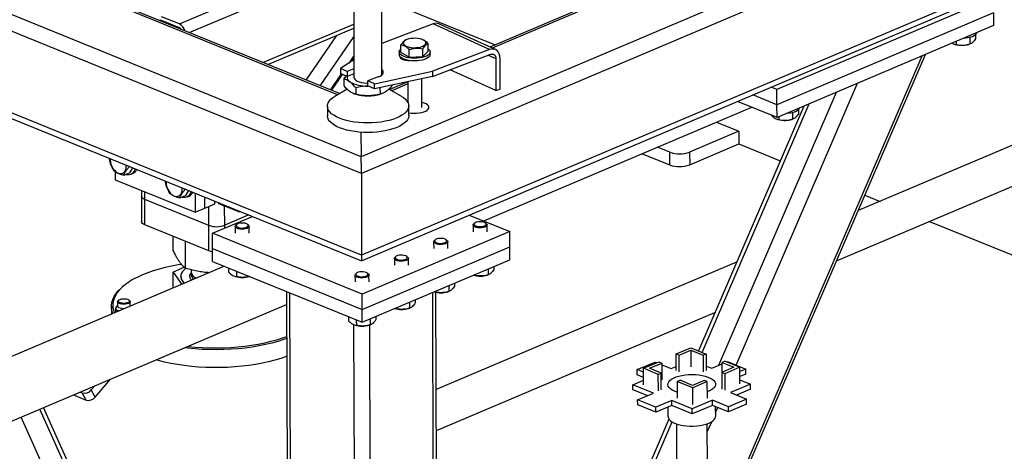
# Model space of a CAD drawing. Header units: millimetres. Extents: x 5 to 589, y 5 to 415.
# Tile 27 of 67: x 304 to 328, y 226 to 237. Entities that reach past the tile are written whole.
import ezdxf

# ---------------------------------------------------------------- set-up
doc = ezdxf.new("R2010")
doc.units = ezdxf.units.MM
doc.layers.add('TRAIT-FORT', color=4, linetype='Continuous', lineweight=25)

msp = doc.modelspace()

# ---------------------------------------------------------------- linework, layer by layer
at = {"layer": 'TRAIT-FORT', "color": 4, "linetype": 'Continuous', "lineweight": 25}
for p, q in [((312.603, 233.469), (261.93, 254.045)), ((312.606, 233.07), (261.553, 253.8)), ((312.612, 231.128), (261.56, 251.859)), ((261.734, 251.656), (312.612, 230.996)), ((343.108, 246.395), (312.603, 233.469)), ((343.485, 246.155), (312.606, 233.07)), ((338.453, 245.731), (315.663, 236.073)), ((338.513, 245.709), (315.716, 236.049)), ((312.085, 234.967), (288.926, 244.37)), ((312.039, 234.94), (288.927, 244.325)), ((343.492, 244.214), (312.612, 231.128)), ((312.612, 230.996), (343.32, 244.009)), ((308.279, 236.622), (312.419, 238.376)), ((312.419, 238.387), (312.429, 235.354)), ((313.095, 235.414), (313.086, 238.389)), ((308.509, 236.419), (312.42, 238.076)), ((327.632, 237.25), (322.485, 235.069)), ((313.59, 237.015), (315.784, 236.124)), ((308.279, 236.622), (307.852, 236.795)), ((308.28, 236.531), (307.852, 236.704)), ((307.868, 236.679), (307.891, 236.689)), ((327.633, 236.886), (322.486, 234.705)), ((327.633, 236.886), (327.634, 236.583)), ((310.266, 235.705), (312.425, 236.62)), ((310.385, 235.657), (312.425, 236.521)), ((314.31, 236.624), (313.093, 236.162)), ((315.655, 236.014), (314.31, 236.624)), ((315.794, 236.014), (314.449, 236.624)), ((327.634, 236.583), (322.487, 234.402)), ((311.292, 235.289), (312.021, 236.35)), ((311.626, 235.153), (312.426, 236.317)), ((313.706, 236.258), (313.673, 236.247)), ((314.051, 236.254), (314.036, 236.259)), ((326.744, 236.206), (326.744, 236.134)), ((327.07, 236.31), (327.07, 236.147)), ((327.207, 236.371), (327.208, 236.271)), ((313.547, 235.941), (313.547, 236.123)), ((313.743, 235.833), (313.743, 236.015)), ((314.068, 235.85), (314.067, 236.032)), ((314.197, 235.975), (314.068, 235.85)), ((314.197, 235.975), (314.196, 236.157)), ((315.655, 236.014), (314.298, 235.499)), ((326.7, 236.144), (326.717, 236.139)), ((327.047, 236.14), (327.078, 236.15)), ((327.078, 236.15), (327.07, 236.147)), ((312.428, 235.769), (312.113, 235.565)), ((312.314, 235.695), (312.427, 235.86)), ((312.365, 235.729), (312.427, 235.819)), ((313.505, 235.957), (313.506, 235.896)), ((313.743, 235.833), (313.547, 235.941)), ((313.592, 235.801), (313.567, 235.79)), ((313.706, 235.762), (313.706, 235.756)), ((313.743, 235.833), (314.068, 235.85)), ((314.239, 235.899), (314.239, 235.959)), ((314.298, 235.377), (315.68, 235.902)), ((315.804, 235.797), (315.622, 235.88)), ((315.804, 235.797), (315.806, 235.039)), ((315.905, 235.076), (315.903, 235.804)), ((320.955, 224.157), (326.019, 235.898)), ((320.955, 224.312), (325.937, 235.864)), ((312.269, 235.495), (312.113, 235.565)), ((312.113, 235.565), (312.113, 235.444)), ((312.428, 235.555), (312.269, 235.495)), ((312.917, 235.2), (314.298, 235.499)), ((314.298, 235.499), (314.298, 235.377)), ((315.806, 235.039), (314.713, 235.535)), ((311.873, 235.053), (312.135, 235.434)), ((311.895, 235.044), (312.156, 235.425)), ((312.269, 235.373), (312.113, 235.444)), ((312.185, 235.314), (312.247, 235.384)), ((312.185, 235.314), (312.185, 235.163)), ((312.269, 235.495), (312.269, 235.373)), ((312.429, 235.434), (312.269, 235.373)), ((313.008, 235.364), (312.762, 235.271)), ((312.917, 235.2), (312.762, 235.271)), ((312.762, 235.149), (312.762, 235.271)), ((314.298, 235.377), (312.918, 235.079)), ((313.098, 235.417), (313.095, 235.419)), ((314.043, 234.639), (314.041, 235.322)), ((312.266, 235.074), (311.973, 234.901)), ((312.471, 235.107), (312.471, 234.956)), ((312.767, 235.147), (312.759, 235.148)), ((312.766, 235.148), (312.759, 235.148)), ((312.918, 235.079), (312.762, 235.149)), ((312.918, 235.079), (312.917, 235.2)), ((313.048, 235.107), (313.049, 234.956)), ((313.554, 234.906), (313.261, 235.077)), ((313.708, 235.245), (313.283, 235.065)), ((313.708, 235.198), (313.329, 235.037)), ((313.34, 235.17), (313.34, 235.164)), ((313.708, 235.25), (313.709, 234.759)), ((315.806, 235.039), (315.905, 235.076)), ((321.515, 228.517), (324.402, 235.213)), ((322.485, 235.069), (322.351, 235.124)), ((322.486, 234.705), (322.485, 235.069)), ((311.93, 234.872), (311.973, 234.901)), ((312.431, 234.966), (312.457, 234.958)), ((313.07, 234.96), (313.094, 234.968)), ((321.104, 228.512), (323.902, 235.001)), ((322.486, 234.705), (321.913, 234.938)), ((311.798, 234.669), (311.798, 234.442)), ((313.732, 234.448), (313.731, 234.675)), ((315.513, 231.941), (321.891, 234.644)), ((323.125, 234.672), (320.617, 228.855)), ((320.706, 228.819), (323.253, 234.727)), ((322.487, 234.402), (321.548, 234.783)), ((322.487, 234.402), (322.486, 234.705)), ((322.997, 234.587), (322.997, 234.487)), ((330.12, 234.604), (324.419, 232.188)), ((322.49, 234.36), (322.506, 234.354)), ((322.533, 234.421), (322.534, 234.35)), ((322.837, 234.355), (322.867, 234.365)), ((322.859, 234.525), (322.859, 234.363)), ((322.867, 234.366), (322.859, 234.363)), ((321.052, 234.288), (321.579, 234.074)), ((312.592, 234.05), (312.603, 233.469)), ((321.579, 234.074), (320.41, 233.578)), ((321.579, 234.074), (321.58, 233.771)), ((319.938, 233.576), (319.648, 233.693)), ((320.411, 233.275), (321.58, 233.771)), ((321.58, 233.771), (322.564, 233.371)), ((323.905, 230.996), (330.64, 233.85)), ((319.283, 233.539), (319.939, 233.272)), ((319.939, 233.272), (319.938, 233.576)), ((320.41, 233.578), (320.411, 233.275)), ((307.081, 233.226), (307.07, 233.246)), ((307.101, 233.234), (307.081, 233.226)), ((307.098, 233.084), (307.172, 233.205)), ((306.752, 233.111), (306.752, 232.92)), ((307.098, 233.084), (306.958, 233.024)), ((307.132, 233.054), (307.178, 233.074)), ((312.606, 233.07), (312.612, 231.128)), ((306.752, 232.92), (308.652, 232.149)), ((308.411, 232.686), (308.4, 232.706)), ((308.43, 232.694), (308.411, 232.686)), ((307.379, 232.666), (307.379, 232.533)), ((307.379, 232.533), (307.381, 231.927)), ((307.459, 232.455), (307.458, 232.634)), ((308.979, 231.838), (307.459, 232.455)), ((307.461, 231.848), (307.459, 232.455)), ((308.428, 232.544), (308.287, 232.485)), ((308.428, 232.544), (308.502, 232.665)), ((308.461, 232.514), (308.508, 232.534)), ((308.65, 232.605), (308.652, 232.149)), ((308.886, 232.248), (308.885, 232.509)), ((324.577, 232.554), (324.937, 232.408)), ((308.652, 232.149), (308.886, 232.248)), ((308.886, 232.248), (309.12, 232.347)), ((308.979, 231.838), (308.977, 232.287)), ((309.12, 232.347), (309.12, 232.414)), ((309.214, 232.376), (309.214, 232.348)), ((309.214, 232.348), (309.214, 232.376)), ((309.452, 232.251), (309.214, 232.348)), ((309.356, 231.84), (309.354, 232.291)), ((309.451, 232.279), (309.452, 232.251)), ((309.689, 232.155), (309.452, 232.251)), ((309.064, 231.648), (310.015, 232.051)), ((309.932, 232.084), (309.356, 231.84)), ((309.689, 232.183), (309.689, 232.155)), ((309.689, 232.155), (309.723, 232.169)), ((315.17, 232.08), (316.134, 231.688)), ((308.98, 231.231), (307.461, 231.848)), ((308.98, 231.231), (308.979, 231.838)), ((309.356, 231.772), (309.356, 231.84)), ((309.604, 231.812), (309.604, 231.651)), ((309.642, 231.86), (309.622, 231.844)), ((309.918, 231.845), (309.898, 231.861)), ((309.937, 231.652), (309.937, 231.813)), ((315.26, 231.845), (315.261, 231.684)), ((315.299, 231.893), (315.278, 231.876)), ((315.575, 231.877), (315.554, 231.894)), ((315.594, 231.685), (315.594, 231.846)), ((326.111, 231.931), (332.375, 229.388)), ((308.131, 231.239), (308.13, 231.576)), ((309.065, 231.284), (309.064, 231.648)), ((312.625, 230.201), (309.064, 231.648)), ((316.134, 231.688), (312.625, 230.201)), ((316.136, 231.324), (316.134, 231.688)), ((308.425, 230.818), (308.423, 231.457)), ((312.627, 229.837), (316.136, 231.324)), ((314.324, 231.448), (314.325, 231.287)), ((314.363, 231.496), (314.343, 231.48)), ((314.639, 231.481), (314.619, 231.497)), ((314.658, 231.288), (314.658, 231.449)), ((316.137, 231.021), (316.136, 231.324)), ((309.065, 231.284), (312.627, 229.837)), ((309.066, 230.98), (309.065, 231.284)), ((313.389, 231.051), (313.389, 230.891)), ((313.428, 231.1), (313.407, 231.083)), ((313.704, 231.084), (313.683, 231.101)), ((313.723, 230.892), (313.722, 231.053)), ((309.351, 230.865), (293.456, 224.129)), ((308.397, 230.843), (308.133, 230.728)), ((309.066, 230.98), (312.628, 229.534)), ((309.447, 230.825), (309.448, 230.729)), ((312.628, 229.534), (316.137, 231.021)), ((321.525, 230.962), (314.386, 227.936)), ((315.756, 230.86), (315.756, 230.788)), ((308.133, 230.728), (308.338, 230.435)), ((308.134, 230.349), (308.133, 230.728)), ((308.309, 230.629), (308.309, 230.623)), ((308.56, 230.782), (308.56, 230.726)), ((309.592, 230.628), (309.609, 230.623)), ((309.636, 230.749), (309.636, 230.619)), ((309.939, 230.624), (309.942, 230.625)), ((312.453, 230.655), (312.454, 230.494)), ((312.492, 230.703), (312.471, 230.687)), ((312.768, 230.687), (312.747, 230.704)), ((312.787, 230.495), (312.786, 230.656)), ((315.273, 230.655), (315.293, 230.651)), ((315.293, 230.664), (315.293, 230.651)), ((315.596, 230.656), (315.626, 230.666)), ((315.618, 230.802), (315.619, 230.664)), ((315.626, 230.667), (315.619, 230.664)), ((306.966, 230.409), (306.936, 230.385)), ((314.683, 230.405), (314.683, 230.268)), ((314.82, 230.463), (314.82, 230.391)), ((310.828, 230.265), (310.903, 207.031)), ((310.982, 206.953), (310.908, 230.233)), ((312.627, 229.837), (312.625, 230.201)), ((314.376, 206.972), (314.302, 230.244)), ((314.338, 230.259), (314.357, 230.254)), ((314.357, 230.267), (314.357, 230.254)), ((314.453, 207.05), (314.379, 230.246)), ((314.66, 230.26), (314.691, 230.27)), ((314.69, 230.271), (314.683, 230.268)), ((294.008, 222.828), (310.829, 229.956)), ((306.663, 229.911), (306.663, 229.726)), ((306.811, 229.932), (306.783, 229.909)), ((306.81, 230.023), (306.811, 229.917)), ((306.811, 229.912), (306.811, 229.917)), ((306.842, 230.064), (306.827, 230.052)), ((307.094, 230.052), (307.079, 230.064)), ((307.111, 229.918), (307.11, 230.024)), ((307.125, 229.921), (307.111, 229.933)), ((307.111, 229.918), (307.111, 229.915)), ((313.747, 230.008), (313.747, 229.871)), ((313.884, 230.067), (313.885, 229.995)), ((306.761, 229.871), (306.761, 229.767)), ((312.297, 229.668), (312.297, 229.572)), ((312.628, 229.534), (312.627, 229.837)), ((312.949, 229.67), (312.949, 229.598)), ((313.402, 229.862), (313.421, 229.858)), ((313.421, 229.871), (313.421, 229.858)), ((313.724, 229.863), (313.755, 229.873)), ((313.755, 229.874), (313.747, 229.871)), ((314.389, 226.964), (321.011, 229.77)), ((312.502, 206.336), (312.428, 229.477)), ((312.442, 229.471), (312.458, 229.466)), ((312.485, 229.592), (312.486, 229.461)), ((312.789, 229.467), (312.819, 229.477)), ((312.879, 206.338), (312.805, 229.472)), ((312.811, 229.612), (312.812, 229.475)), ((312.819, 229.477), (312.812, 229.475)), ((320.087, 228.782), (320.435, 228.929)), ((320.087, 228.782), (320.158, 228.753)), ((320.088, 228.387), (320.087, 228.782)), ((320.158, 228.753), (320.436, 228.871)), ((320.16, 228.359), (320.158, 228.753)), ((320.435, 228.929), (320.803, 228.78)), ((320.436, 228.871), (320.733, 228.75)), ((320.436, 228.871), (320.437, 228.476)), ((320.803, 228.78), (320.733, 228.75)), ((320.733, 228.75), (320.734, 228.356)), ((320.803, 228.78), (320.804, 228.385)), ((319.162, 228.409), (319.59, 228.59)), ((319.311, 228.441), (319.674, 228.594)), ((319.453, 228.441), (319.745, 228.565)), ((319.59, 228.59), (319.627, 228.575)), ((319.674, 228.594), (319.745, 228.565)), ((319.745, 228.565), (319.746, 228.171)), ((319.745, 228.527), (319.97, 228.436)), ((319.97, 228.436), (320.088, 228.486)), ((320.804, 228.495), (320.936, 228.441)), ((320.936, 228.441), (321.182, 228.546)), ((321.252, 228.609), (321.182, 228.58)), ((321.182, 228.58), (321.464, 228.465)), ((321.183, 228.346), (321.182, 228.58)), ((321.252, 228.609), (321.605, 228.466)), ((321.293, 228.593), (321.31, 228.6)), ((321.31, 228.6), (321.745, 228.423)), ((319.311, 228.348), (319.162, 228.409)), ((319.162, 228.287), (319.162, 228.409)), ((319.312, 228.226), (319.162, 228.287)), ((319.312, 228.046), (319.311, 228.441)), ((319.664, 228.297), (319.311, 228.441)), ((319.735, 228.327), (319.453, 228.441)), ((319.664, 228.297), (319.735, 228.327)), ((319.666, 227.903), (319.664, 228.297)), ((319.736, 227.933), (319.735, 228.327)), ((321.464, 228.465), (321.172, 228.341)), ((321.172, 228.341), (321.173, 227.947)), ((321.243, 228.312), (321.172, 228.341)), ((321.605, 228.466), (321.243, 228.312)), ((321.243, 228.312), (321.244, 227.918)), ((321.607, 228.072), (321.605, 228.466)), ((321.745, 228.423), (321.606, 228.365)), ((321.745, 228.302), (321.606, 228.243)), ((321.745, 228.302), (321.745, 228.423)), ((306.184, 227.927), (306.265, 228.022)), ((306.279, 227.757), (306.64, 228.181)), ((319.062, 228.051), (319.312, 228.157)), ((319.549, 227.853), (319.062, 228.051)), ((319.062, 227.93), (319.062, 228.051)), ((320.114, 228.127), (320.184, 228.157)), ((320.114, 228.127), (320.115, 227.733)), ((320.482, 227.978), (320.114, 228.127)), ((320.481, 228.036), (320.184, 228.157)), ((320.758, 228.154), (320.481, 228.036)), ((320.83, 228.125), (320.482, 227.978)), ((320.83, 228.125), (320.758, 228.154)), ((320.831, 227.731), (320.83, 228.125)), ((321.857, 228.067), (321.378, 227.864)), ((321.606, 228.169), (321.857, 228.067)), ((321.858, 227.946), (321.857, 228.067)), ((305.759, 227.808), (306.059, 227.686)), ((305.918, 227.875), (305.965, 227.856)), ((306.059, 227.686), (305.965, 227.856)), ((306.279, 227.757), (306.184, 227.927)), ((319.403, 227.792), (319.062, 227.93)), ((319.174, 227.695), (319.549, 227.853)), ((320.483, 227.583), (320.482, 227.978)), ((320.863, 227.895), (320.83, 227.882)), ((321.378, 227.864), (321.758, 227.71)), ((321.858, 227.946), (321.524, 227.804)), ((319.609, 227.518), (319.174, 227.695)), ((319.175, 227.573), (319.174, 227.695)), ((319.609, 227.397), (319.175, 227.573)), ((319.983, 227.677), (319.609, 227.518)), ((319.984, 227.556), (319.609, 227.397)), ((320.47, 227.479), (319.983, 227.677)), ((319.984, 227.556), (319.983, 227.677)), ((320.47, 227.358), (319.984, 227.556)), ((320.95, 227.682), (320.47, 227.479)), ((320.95, 227.561), (320.47, 227.358)), ((321.33, 227.528), (320.95, 227.682)), ((320.95, 227.561), (320.95, 227.682)), ((321.33, 227.407), (320.95, 227.561)), ((321.758, 227.71), (321.33, 227.528)), ((321.758, 227.588), (321.33, 227.407)), ((321.758, 227.588), (321.758, 227.71)), ((306.285, 224.503), (304.964, 227.471)), ((306.372, 224.54), (305.051, 227.507)), ((319.609, 227.397), (319.609, 227.518)), ((319.895, 227.518), (319.895, 227.299)), ((320.47, 227.358), (320.47, 227.479)), ((321.029, 227.303), (321.028, 227.53)), ((321.028, 227.39), (321.08, 227.509)), ((321.33, 227.407), (321.33, 227.528)), ((305.841, 224.315), (304.519, 227.282)), ((319.918, 227.234), (314.538, 214.759)), ((314.627, 214.722), (319.993, 227.167)), ((320.096, 227.12), (320.099, 226.089)), ((320.833, 226.092), (320.829, 227.123)), ((320.83, 226.929), (320.935, 227.172))]:
    msp.add_line(p, q, dxfattribs=at)
at = {"layer": 'TRAIT-FORT', "color": 4, "linetype": 'Continuous', "lineweight": 25, "flags": 128}
for points in [[(314.119, 236.127), (314.135, 236.15), (314.141, 236.173), (314.134, 236.196), (314.116, 236.218), (314.087, 236.238), (314.049, 236.255), (314.003, 236.268), (313.951, 236.277), (313.896, 236.282), (313.84, 236.281), (313.785, 236.276), (313.734, 236.266), (313.689, 236.252), (313.651, 236.234), (313.624, 236.214), (313.607, 236.192), (313.602, 236.168), (313.609, 236.145), (313.627, 236.123), (313.656, 236.103), (313.694, 236.086), (313.74, 236.073), (313.792, 236.064), (313.847, 236.059), (313.903, 236.06), (313.958, 236.065), (314.009, 236.075), (314.054, 236.089), (314.091, 236.107), (314.119, 236.127)], [(314.197, 236.03), (314.213, 236.015), (314.232, 235.989), (314.239, 235.962), (314.234, 235.935), (314.218, 235.908), (314.19, 235.884), (314.153, 235.861), (314.106, 235.842), (314.052, 235.826), (313.992, 235.815), (313.928, 235.808), (313.863, 235.806), (313.797, 235.809), (313.734, 235.817), (313.676, 235.829), (313.624, 235.846), (313.58, 235.866), (313.545, 235.889), (313.521, 235.914), (313.508, 235.941), (313.506, 235.968), (313.517, 235.995), (313.539, 236.021), (313.547, 236.028)], [(315.903, 235.804), (315.898, 235.861), (315.884, 235.913), (315.861, 235.957), (315.83, 235.991), (315.792, 236.014), (315.749, 236.026), (315.703, 236.026), (315.655, 236.014)], [(314.239, 235.899), (314.234, 235.874), (314.218, 235.848), (314.191, 235.823), (314.153, 235.8), (314.106, 235.781), (314.052, 235.766), (313.992, 235.754), (313.928, 235.747), (313.863, 235.746), (313.798, 235.748), (313.735, 235.756), (313.676, 235.769), (313.624, 235.785), (313.58, 235.805), (313.545, 235.828), (313.521, 235.853), (313.508, 235.88), (313.506, 235.896)], [(313.517, 235.86), (313.516, 235.844), (313.525, 235.823), (313.546, 235.803), (313.576, 235.785), (313.615, 235.771), (313.661, 235.761), (313.712, 235.755), (313.756, 235.754)], [(315.68, 235.902), (315.704, 235.908), (315.727, 235.908), (315.749, 235.902), (315.767, 235.89), (315.783, 235.873), (315.794, 235.851), (315.801, 235.825), (315.804, 235.797)], [(313.008, 235.364), (313.054, 235.385), (313.09, 235.409), (313.114, 235.435), (313.127, 235.463), (313.127, 235.491), (313.115, 235.519), (313.095, 235.541)], [(312.429, 235.354), (312.432, 235.335), (312.447, 235.31), (312.473, 235.286), (312.509, 235.264), (312.555, 235.246), (312.608, 235.232), (312.667, 235.222), (312.729, 235.217), (312.762, 235.217)], [(313.554, 234.906), (313.604, 234.873), (313.652, 234.834), (313.689, 234.792), (313.714, 234.749), (313.728, 234.706), (313.731, 234.662), (313.721, 234.617), (313.7, 234.574), (313.668, 234.532), (313.624, 234.491), (313.571, 234.453), (313.507, 234.418), (313.435, 234.385), (313.354, 234.356), (313.266, 234.331), (313.172, 234.31), (313.073, 234.293), (312.971, 234.281), (312.865, 234.274), (312.759, 234.271), (312.653, 234.274), (312.548, 234.281), (312.445, 234.293), (312.347, 234.309), (312.254, 234.33), (312.166, 234.356), (312.086, 234.385), (312.015, 234.417), (311.952, 234.453), (311.899, 234.491), (311.857, 234.531), (311.826, 234.573), (311.806, 234.617), (311.798, 234.661), (311.801, 234.705), (311.817, 234.749), (311.843, 234.792), (311.881, 234.833), (311.93, 234.872), (311.93, 234.872)], [(313.732, 234.514), (313.733, 234.514), (313.792, 234.505), (313.855, 234.501), (313.918, 234.502), (313.98, 234.508), (314.038, 234.518), (314.09, 234.534), (314.135, 234.552), (314.17, 234.574), (314.195, 234.599), (314.208, 234.624), (314.209, 234.651), (314.198, 234.677), (314.175, 234.701), (314.142, 234.723), (314.099, 234.743), (314.048, 234.758), (314.043, 234.759)], [(313.732, 234.514), (313.733, 234.514), (313.792, 234.505), (313.855, 234.501), (313.918, 234.502), (313.98, 234.508), (314.038, 234.518), (314.09, 234.534), (314.135, 234.552), (314.17, 234.574), (314.195, 234.599), (314.208, 234.624), (314.209, 234.651), (314.198, 234.677), (314.175, 234.701), (314.142, 234.723), (314.099, 234.743), (314.048, 234.758), (314.043, 234.759)], [(313.732, 234.448), (313.731, 234.434), (313.722, 234.39), (313.701, 234.347), (313.669, 234.305), (313.625, 234.264), (313.571, 234.226), (313.508, 234.19), (313.435, 234.158), (313.355, 234.129), (313.267, 234.104), (313.173, 234.083), (313.074, 234.066), (312.971, 234.054), (312.866, 234.047), (312.76, 234.044), (312.653, 234.046), (312.548, 234.054), (312.446, 234.066), (312.348, 234.082), (312.254, 234.103), (312.167, 234.128), (312.087, 234.157), (312.016, 234.19), (311.953, 234.225), (311.9, 234.264), (311.858, 234.304), (311.827, 234.346), (311.807, 234.39), (311.799, 234.434), (311.798, 234.442)], [(306.655, 233.277), (306.678, 233.225), (306.707, 233.178), (306.741, 233.137), (306.778, 233.104), (306.818, 233.08), (306.858, 233.067), (306.897, 233.066), (306.932, 233.075), (306.963, 233.095), (306.987, 233.126), (307.005, 233.164), (307.015, 233.21), (307.016, 233.26), (307.015, 233.269)], [(307.985, 232.737), (308.008, 232.685), (308.036, 232.638), (308.07, 232.597), (308.108, 232.564), (308.148, 232.54), (308.188, 232.527), (308.226, 232.526), (308.262, 232.535), (308.292, 232.555), (308.317, 232.586), (308.335, 232.624), (308.344, 232.67), (308.346, 232.721), (308.345, 232.729)], [(307.459, 232.455), (307.425, 232.471), (307.4, 232.49), (307.385, 232.511), (307.379, 232.532), (307.379, 232.533)], [(307.459, 232.455), (307.425, 232.471), (307.4, 232.49), (307.385, 232.511), (307.379, 232.532), (307.379, 232.533)], [(307.461, 231.848), (307.427, 231.865), (307.402, 231.884), (307.387, 231.904), (307.381, 231.926), (307.381, 231.927)], [(309.918, 231.845), (309.93, 231.833), (309.937, 231.815), (309.932, 231.796), (309.914, 231.778), (309.887, 231.763), (309.85, 231.752), (309.808, 231.745), (309.762, 231.743), (309.718, 231.747), (309.677, 231.755), (309.643, 231.767), (309.619, 231.783), (309.606, 231.801), (309.605, 231.82), (309.616, 231.838), (309.622, 231.844)], [(309.757, 231.893), (309.716, 231.889), (309.679, 231.879), (309.65, 231.866), (309.633, 231.85), (309.627, 231.832), (309.634, 231.815), (309.653, 231.799), (309.683, 231.786), (309.72, 231.778), (309.762, 231.774), (309.804, 231.776), (309.844, 231.783), (309.877, 231.794), (309.9, 231.809), (309.912, 231.826), (309.912, 231.844), (309.898, 231.861), (309.874, 231.875), (309.84, 231.886), (309.8, 231.892), (309.757, 231.893)], [(315.575, 231.877), (315.586, 231.866), (315.593, 231.847), (315.588, 231.828), (315.571, 231.811), (315.543, 231.796), (315.507, 231.785), (315.464, 231.778), (315.419, 231.776), (315.375, 231.779), (315.334, 231.787), (315.3, 231.8), (315.276, 231.816), (315.262, 231.834), (315.261, 231.853), (315.273, 231.871), (315.278, 231.876)], [(315.414, 231.925), (315.372, 231.921), (315.336, 231.912), (315.307, 231.899), (315.289, 231.883), (315.283, 231.865), (315.291, 231.848), (315.31, 231.832), (315.339, 231.819), (315.377, 231.81), (315.418, 231.807), (315.461, 231.809), (315.5, 231.815), (315.533, 231.827), (315.557, 231.842), (315.569, 231.859), (315.568, 231.876), (315.555, 231.893), (315.53, 231.908), (315.497, 231.918), (315.457, 231.925), (315.414, 231.925)], [(314.478, 231.529), (314.437, 231.525), (314.4, 231.515), (314.371, 231.502), (314.353, 231.486), (314.348, 231.468), (314.355, 231.451), (314.374, 231.435), (314.403, 231.422), (314.441, 231.414), (314.483, 231.41), (314.525, 231.412), (314.565, 231.419), (314.598, 231.43), (314.621, 231.445), (314.633, 231.462), (314.632, 231.48), (314.619, 231.497), (314.595, 231.511), (314.561, 231.522), (314.521, 231.528), (314.478, 231.529)], [(314.639, 231.481), (314.651, 231.469), (314.658, 231.451), (314.653, 231.432), (314.635, 231.414), (314.608, 231.399), (314.571, 231.388), (314.529, 231.381), (314.483, 231.379), (314.439, 231.383), (314.398, 231.391), (314.364, 231.403), (314.34, 231.419), (314.327, 231.437), (314.326, 231.456), (314.337, 231.474), (314.343, 231.48)], [(309.065, 231.208), (309.021, 231.217), (308.98, 231.231)], [(313.704, 231.084), (313.715, 231.073), (313.722, 231.054), (313.717, 231.035), (313.7, 231.018), (313.672, 231.003), (313.635, 230.992), (313.593, 230.985), (313.548, 230.983), (313.503, 230.986), (313.462, 230.994), (313.428, 231.007), (313.404, 231.023), (313.391, 231.041), (313.39, 231.059), (313.401, 231.078), (313.407, 231.083)], [(313.542, 231.132), (313.501, 231.128), (313.464, 231.119), (313.436, 231.106), (313.418, 231.09), (313.412, 231.072), (313.419, 231.054), (313.438, 231.039), (313.468, 231.026), (313.505, 231.017), (313.547, 231.014), (313.589, 231.016), (313.629, 231.022), (313.662, 231.034), (313.685, 231.049), (313.697, 231.066), (313.697, 231.083), (313.683, 231.1), (313.659, 231.115), (313.625, 231.125), (313.585, 231.131), (313.542, 231.132)], [(308.33, 230.911), (308.249, 230.898), (308.093, 230.869), (307.942, 230.836), (307.797, 230.798), (307.659, 230.757), (307.528, 230.711), (307.404, 230.662), (307.289, 230.61), (307.183, 230.555), (307.086, 230.496), (306.999, 230.435), (306.922, 230.372), (306.857, 230.307), (306.802, 230.24), (306.758, 230.171), (306.726, 230.102), (306.705, 230.031), (306.696, 229.961), (306.699, 229.89), (306.714, 229.82), (306.738, 229.756)], [(308.426, 230.809), (308.393, 230.784), (308.355, 230.745), (308.328, 230.704), (308.312, 230.663), (308.309, 230.621), (308.317, 230.579), (308.338, 230.538), (308.37, 230.499), (308.407, 230.465)], [(312.768, 230.687), (312.779, 230.676), (312.786, 230.657), (312.781, 230.639), (312.764, 230.621), (312.736, 230.606), (312.7, 230.595), (312.657, 230.588), (312.612, 230.586), (312.567, 230.59), (312.527, 230.598), (312.493, 230.61), (312.468, 230.626), (312.455, 230.644), (312.454, 230.663), (312.465, 230.681), (312.471, 230.687)], [(312.607, 230.736), (312.565, 230.732), (312.528, 230.722), (312.5, 230.709), (312.482, 230.693), (312.476, 230.675), (312.483, 230.658), (312.502, 230.642), (312.532, 230.629), (312.569, 230.621), (312.611, 230.617), (312.654, 230.619), (312.693, 230.626), (312.726, 230.637), (312.75, 230.652), (312.762, 230.669), (312.761, 230.687), (312.748, 230.704), (312.723, 230.718), (312.689, 230.729), (312.649, 230.735), (312.607, 230.736)], [(306.698, 229.739), (306.681, 229.788), (306.666, 229.859), (306.663, 229.931), (306.672, 230.002), (306.693, 230.073), (306.726, 230.144), (306.77, 230.213), (306.826, 230.281), (306.892, 230.347), (306.936, 230.385)], [(306.811, 230.018), (306.813, 230.035), (306.827, 230.052)], [(307.094, 230.052), (307.1, 230.047), (307.11, 230.03), (307.107, 230.012), (307.093, 229.995), (307.068, 229.981), (307.035, 229.97), (306.995, 229.963), (306.952, 229.961), (306.91, 229.965), (306.873, 229.973), (306.842, 229.985), (306.821, 230), (306.811, 230.018)], [(306.969, 229.855), (306.953, 229.855), (306.911, 229.859), (306.873, 229.867), (306.842, 229.879), (306.821, 229.894), (306.811, 229.912)], [(306.827, 230.034), (306.83, 230.05), (306.844, 230.065), (306.868, 230.079), (306.901, 230.088), (306.939, 230.093), (306.978, 230.094), (307.016, 230.089), (307.05, 230.08), (307.075, 230.067), (307.09, 230.052), (307.093, 230.036), (307.085, 230.02), (307.066, 230.005), (307.037, 229.994), (307.001, 229.986), (306.962, 229.983), (306.923, 229.986), (306.887, 229.992), (306.857, 230.003), (306.837, 230.018), (306.827, 230.034)], [(308.487, 228.964), (308.489, 228.963), (308.655, 228.947), (308.823, 228.935), (308.992, 228.928), (309.162, 228.926), (309.332, 228.929), (309.502, 228.937), (309.669, 228.949), (309.835, 228.967), (309.997, 228.989), (310.155, 229.015), (310.308, 229.046), (310.456, 229.082), (310.598, 229.121), (310.733, 229.165), (310.832, 229.2)], [(310.832, 229.151), (310.755, 229.124), (310.618, 229.08), (310.474, 229.04), (310.324, 229.004), (310.169, 228.972), (310.008, 228.945), (309.844, 228.923), (309.676, 228.905), (309.506, 228.893), (309.335, 228.885), (309.162, 228.882), (308.99, 228.884), (308.818, 228.891), (308.648, 228.903), (308.48, 228.92), (308.405, 228.929)], [(310.833, 228.727), (310.821, 228.722), (310.688, 228.677), (310.548, 228.634), (310.401, 228.597), (310.248, 228.563), (310.09, 228.534), (309.928, 228.509), (309.762, 228.489), (309.593, 228.474), (309.422, 228.464), (309.25, 228.458), (309.077, 228.458), (308.905, 228.462), (308.734, 228.472), (308.565, 228.486), (308.399, 228.505), (308.237, 228.529), (308.079, 228.557), (307.926, 228.59), (307.779, 228.627), (307.728, 228.642)], [(320.114, 227.872), (320.108, 227.874), (320.047, 227.897), (319.995, 227.923), (319.953, 227.953), (319.921, 227.984), (319.901, 228.017), (319.893, 228.052), (319.897, 228.086), (319.913, 228.12), (319.94, 228.152), (319.979, 228.182), (320.028, 228.21), (320.086, 228.235), (320.152, 228.256), (320.225, 228.272), (320.302, 228.284), (320.383, 228.292), (320.466, 228.294), (320.548, 228.292), (320.629, 228.284), (320.706, 228.272), (320.777, 228.255), (320.842, 228.233), (320.899, 228.209), (320.946, 228.181), (320.983, 228.15), (321.009, 228.118), (321.023, 228.084), (321.026, 228.049), (321.016, 228.015), (320.994, 227.982), (320.961, 227.951), (320.917, 227.921), (320.863, 227.895), (320.863, 227.895)], [(319.895, 227.299), (319.896, 227.293), (319.904, 227.259), (319.924, 227.226), (319.955, 227.194), (319.998, 227.165), (320.05, 227.138), (320.111, 227.115), (320.179, 227.096), (320.254, 227.082), (320.333, 227.072), (320.415, 227.066), (320.497, 227.066), (320.579, 227.071), (320.659, 227.081), (320.734, 227.095), (320.803, 227.114), (320.866, 227.137)], [(320.866, 227.137), (320.919, 227.163), (320.963, 227.192), (320.996, 227.224), (321.018, 227.257), (321.028, 227.291), (321.029, 227.303)]]:
    msp.add_lwpolyline(points, dxfattribs=at)
at = {"layer": 'TRAIT-FORT', "color": 4, "linetype": 'Continuous', "lineweight": 25}
for centre, radius, start, end in [((307.832, 236.661), 0.048, 64.7371, 118.651), ((308.166, 236.396), 0.252, 14.322, 63.3091), ((308.235, 236.434), 0.107, 34.5177, 65.3891), ((314.38, 236.463), 0.175, 66.7458, 113.4215), ((326.892, 237.024), 0.736, 273.8881, 285.6173), ((327.055, 236.534), 0.221, 279.1231, 328.31), ((326.877, 236.674), 0.559, 253.4281, 273.0428), ((326.891, 236.644), 0.528, 271.6688, 287.2326), ((312.383, 235.357), 0.12, 171.3462, 242.4414), ((312.72, 235.933), 0.786, 240.1101, 272.9026), ((312.75, 235.941), 1.025, 253.4075, 270.5931), ((312.774, 235.919), 1.003, 269.2075, 287.1665), ((322.845, 234.749), 0.221, 279.1231, 328.31), ((322.666, 234.89), 0.559, 253.4281, 273.0428), ((322.68, 234.86), 0.528, 271.6688, 287.2326), ((322.682, 235.239), 0.736, 273.8881, 285.6173), ((306.993, 233.401), 0.36, 176.4665, 200.2784), ((320.17, 234.226), 0.69, 250.36, 290.2989), ((307.063, 233.219), 0.176, 254.309, 347.2034), ((307.101, 233.24), 0.183, 294.9455, 336.1727), ((320.171, 233.922), 0.69, 250.36, 290.2989), ((308.323, 232.861), 0.36, 176.4665, 200.2784), ((308.393, 232.679), 0.176, 254.309, 347.2034), ((308.431, 232.7), 0.183, 294.9455, 336.1727), ((309.164, 232.358), 0.552, 250.36, 290.2989), ((308.523, 230.641), 0.215, 184.6737, 235.8745), ((308.755, 230.761), 0.198, 190.1849, 246.743), ((308.698, 230.664), 0.136, 167.1176, 233.8998), ((309.772, 231.175), 0.576, 253.5166, 286.8503), ((315.429, 231.209), 0.578, 254.0664, 286.8084), ((314.493, 230.813), 0.578, 254.0664, 286.8084), ((306.811, 229.868), 0.0499, 125.0133, 184.9341), ((306.865, 229.919), 0.117, 208.0814, 261.0281), ((313.557, 230.416), 0.578, 254.0664, 286.8084), ((312.622, 230.018), 0.576, 253.5166, 286.8503), ((306.021, 228.059), 0.21, 254.4098, 321.1779), ((306.115, 227.888), 0.21, 254.4098, 321.1779)]:
    msp.add_arc(centre, radius, start, end, dxfattribs=at)
for centre, start_param, end_param in [((312.603, 233.226), 4.139652, 5.710448), ((312.603, 233.226), 4.139652, 5.710448), ((312.61, 231.285), 3.138796, 4.139652), ((312.61, 231.285), 3.144389, 4.139652)]:
    msp.add_ellipse(centre, major_axis=(-0.002, 0.289), ratio=0.006741, start_param=start_param, end_param=end_param, dxfattribs=at)
for points, knots in [([(313.672, 236.247), (313.669, 236.246), (313.662, 236.244), (313.651, 236.239), (313.639, 236.231), (313.627, 236.223), (313.618, 236.215), (313.61, 236.207), (313.601, 236.199), (313.593, 236.189), (313.585, 236.179), (313.576, 236.168), (313.568, 236.156), (313.558, 236.142), (313.551, 236.13), (313.547, 236.123)], [0, 0, 0, 0, 0.069293, 0.168172, 0.267768, 0.367689, 0.432276, 0.496976, 0.562025, 0.62719, 0.693563, 0.76004, 0.826794, 0.893625, 1, 1, 1, 1]), ([(314.051, 236.254), (314.052, 236.254), (314.069, 236.251), (314.103, 236.233), (314.151, 236.2), (314.181, 236.171), (314.196, 236.157)], [0, 0, 0, 0, 0.001744, 0.368719, 0.681467, 1, 1, 1, 1]), ([(327.208, 236.271), (327.196, 236.254), (327.172, 236.218), (327.136, 236.182), (327.108, 236.162), (327.093, 236.156), (327.089, 236.155)], [0, 0, 0, 0, 0.305613, 0.617853, 0.883954, 1, 1, 1, 1]), ([(313.743, 236.015), (313.726, 236.031), (313.691, 236.063), (313.64, 236.097), (313.591, 236.116), (313.562, 236.121), (313.547, 236.123)], [0, 0, 0, 0, 0.2646049, 0.5349477, 0.7653431, 1, 1, 1, 1]), ([(313.743, 236.015), (313.771, 236.023), (313.828, 236.04), (313.912, 236.049), (313.993, 236.046), (314.042, 236.037), (314.067, 236.032)], [0, 0, 0, 0, 0.264605, 0.534948, 0.765343, 1, 1, 1, 1]), ([(314.196, 236.157), (314.192, 236.156), (314.184, 236.153), (314.172, 236.147), (314.159, 236.14), (314.148, 236.132), (314.139, 236.124), (314.13, 236.116), (314.122, 236.108), (314.114, 236.098), (314.105, 236.088), (314.097, 236.077), (314.089, 236.065), (314.079, 236.05), (314.072, 236.039), (314.067, 236.032)], [0, 0, 0, 0, 0.095876, 0.191931, 0.288682, 0.38575, 0.448491, 0.511344, 0.574534, 0.637838, 0.702315, 0.766894, 0.831741, 0.896663, 1, 1, 1, 1]), ([(326.651, 236.167), (326.653, 236.165), (326.67, 236.154), (326.701, 236.142), (326.73, 236.137), (326.744, 236.134)], [0, 0, 0, 0, 0.059556, 0.525469, 1, 1, 1, 1]), ([(326.744, 236.134), (326.786, 236.127), (326.855, 236.114), (326.954, 236.12), (327.021, 236.133), (327.059, 236.144), (327.07, 236.147)], [0, 0, 0, 0, 0.3855495, 0.6376419, 0.8965462, 1, 1, 1, 1]), ([(312.328, 235.251), (312.304, 235.266), (312.255, 235.297), (312.209, 235.309), (312.185, 235.314)], [0, 0, 0, 0, 0.494511, 1, 1, 1, 1]), ([(312.329, 235.019), (312.305, 235.039), (312.256, 235.078), (312.209, 235.135), (312.185, 235.163)], [0, 0, 0, 0, 0.494511, 1, 1, 1, 1]), ([(312.471, 235.107), (312.448, 235.135), (312.401, 235.192), (312.352, 235.231), (312.328, 235.251)], [0, 0, 0, 0, 0.495458, 1, 1, 1, 1]), ([(312.759, 235.148), (312.711, 235.145), (312.613, 235.141), (312.519, 235.118), (312.471, 235.107)], [0, 0, 0, 0, 0.494511, 1, 1, 1, 1]), ([(313.34, 235.164), (313.317, 235.136), (313.269, 235.079), (313.219, 235.039), (313.195, 235.019)], [0, 0, 0, 0, 0.495458, 1, 1, 1, 1]), ([(312.471, 234.956), (312.448, 234.962), (312.401, 234.973), (312.353, 235.004), (312.329, 235.019)], [0, 0, 0, 0, 0.495458, 1, 1, 1, 1]), ([(312.76, 234.916), (312.712, 234.918), (312.614, 234.922), (312.519, 234.945), (312.471, 234.956)], [0, 0, 0, 0, 0.494511, 1, 1, 1, 1]), ([(313.049, 234.956), (313.002, 234.945), (312.907, 234.922), (312.81, 234.918), (312.76, 234.916)], [0, 0, 0, 0, 0.495458, 1, 1, 1, 1]), ([(313.195, 235.019), (313.17, 235.004), (313.121, 234.973), (313.073, 234.962), (313.049, 234.956)], [0, 0, 0, 0, 0.494511, 1, 1, 1, 1]), ([(322.345, 234.46), (322.362, 234.444), (322.395, 234.411), (322.444, 234.378), (322.49, 234.357), (322.519, 234.352), (322.534, 234.35)], [0, 0, 0, 0, 0.2646049, 0.5349477, 0.7653431, 1, 1, 1, 1]), ([(322.534, 234.35), (322.575, 234.342), (322.644, 234.33), (322.743, 234.335), (322.81, 234.349), (322.848, 234.36), (322.859, 234.363)], [0, 0, 0, 0, 0.3855495, 0.6376419, 0.8965462, 1, 1, 1, 1]), ([(322.997, 234.487), (322.985, 234.469), (322.961, 234.434), (322.925, 234.397), (322.897, 234.377), (322.882, 234.372), (322.878, 234.37)], [0, 0, 0, 0, 0.305613, 0.617853, 0.883954, 1, 1, 1, 1]), ([(306.725, 233.131), (306.704, 233.167), (306.669, 233.226), (306.637, 233.321), (306.623, 233.385), (306.618, 233.422), (306.616, 233.431)], [0, 0, 0, 0, 0.394348, 0.652193, 0.917005, 1, 1, 1, 1]), ([(306.958, 233.024), (306.963, 233.04), (306.975, 233.071), (307.003, 233.121), (307.039, 233.174), (307.067, 233.208), (307.081, 233.226)], [0, 0, 0, 0, 0.264605, 0.534948, 0.765343, 1, 1, 1, 1]), ([(306.958, 233.024), (306.932, 233.032), (306.881, 233.046), (306.817, 233.072), (306.764, 233.1), (306.738, 233.12), (306.725, 233.131)], [0, 0, 0, 0, 0.2646049, 0.5349477, 0.7653431, 1, 1, 1, 1]), ([(308.055, 232.591), (308.034, 232.627), (307.999, 232.686), (307.966, 232.781), (307.953, 232.845), (307.947, 232.882), (307.946, 232.891)], [0, 0, 0, 0, 0.394348, 0.652193, 0.917005, 1, 1, 1, 1]), ([(308.287, 232.485), (308.262, 232.492), (308.211, 232.506), (308.147, 232.532), (308.094, 232.56), (308.068, 232.58), (308.055, 232.591)], [0, 0, 0, 0, 0.2646049, 0.5349477, 0.7653431, 1, 1, 1, 1]), ([(308.287, 232.485), (308.293, 232.5), (308.304, 232.531), (308.333, 232.582), (308.369, 232.634), (308.397, 232.669), (308.411, 232.686)], [0, 0, 0, 0, 0.264605, 0.534948, 0.765343, 1, 1, 1, 1]), ([(308.425, 230.818), (308.406, 230.834), (308.369, 230.865), (308.314, 230.927), (308.266, 230.994), (308.221, 231.067), (308.177, 231.146), (308.147, 231.207), (308.131, 231.239)], [0, 0, 0, 0, 0.202068, 0.3827, 0.555315, 0.692992, 0.838894, 1, 1, 1, 1]), ([(308.99, 230.712), (308.954, 230.714), (308.87, 230.72), (308.737, 230.742), (308.584, 230.774), (308.48, 230.803), (308.425, 230.818)], [0, 0, 0, 0, 0.189733, 0.440596, 0.706447, 1, 1, 1, 1]), ([(308.573, 230.535), (308.569, 230.538), (308.556, 230.549), (308.544, 230.569), (308.528, 230.603), (308.525, 230.645), (308.537, 230.685), (308.556, 230.707), (308.562, 230.713)], [0, 0, 0, 0, 0.0520278, 0.1973018, 0.3426156, 0.6212469, 0.8841316, 1, 1, 1, 1]), ([(309.448, 230.729), (309.464, 230.713), (309.497, 230.68), (309.546, 230.646), (309.593, 230.626), (309.622, 230.621), (309.636, 230.619)], [0, 0, 0, 0, 0.264605, 0.534948, 0.765343, 1, 1, 1, 1]), ([(309.938, 230.626), (309.904, 230.618), (309.844, 230.602), (309.753, 230.6), (309.686, 230.608), (309.647, 230.616), (309.636, 230.619)], [0, 0, 0, 0, 0.335679, 0.608232, 0.88815, 1, 1, 1, 1]), ([(315.619, 230.664), (315.577, 230.653), (315.509, 230.635), (315.409, 230.633), (315.342, 230.641), (315.304, 230.649), (315.293, 230.651)], [0, 0, 0, 0, 0.385549, 0.637642, 0.896546, 1, 1, 1, 1]), ([(315.756, 230.788), (315.744, 230.77), (315.72, 230.735), (315.685, 230.698), (315.657, 230.678), (315.642, 230.673), (315.637, 230.671)], [0, 0, 0, 0, 0.305613, 0.617853, 0.883954, 1, 1, 1, 1]), ([(314.82, 230.391), (314.808, 230.374), (314.784, 230.339), (314.749, 230.302), (314.721, 230.282), (314.706, 230.276), (314.701, 230.275)], [0, 0, 0, 0, 0.305613, 0.617853, 0.883954, 1, 1, 1, 1]), ([(314.683, 230.268), (314.642, 230.257), (314.573, 230.239), (314.474, 230.236), (314.407, 230.244), (314.368, 230.252), (314.357, 230.254)], [0, 0, 0, 0, 0.385549, 0.637642, 0.896546, 1, 1, 1, 1]), ([(313.885, 229.995), (313.873, 229.977), (313.849, 229.942), (313.813, 229.905), (313.785, 229.885), (313.77, 229.88), (313.766, 229.878)], [0, 0, 0, 0, 0.305613, 0.617853, 0.883954, 1, 1, 1, 1]), ([(313.747, 229.871), (313.706, 229.86), (313.637, 229.842), (313.538, 229.84), (313.471, 229.848), (313.432, 229.856), (313.421, 229.858)], [0, 0, 0, 0, 0.385549, 0.637642, 0.896546, 1, 1, 1, 1]), ([(312.297, 229.572), (312.314, 229.556), (312.347, 229.523), (312.396, 229.489), (312.443, 229.469), (312.471, 229.464), (312.486, 229.461)], [0, 0, 0, 0, 0.264605, 0.534948, 0.765343, 1, 1, 1, 1]), ([(312.812, 229.475), (312.77, 229.464), (312.702, 229.446), (312.602, 229.443), (312.535, 229.451), (312.497, 229.459), (312.486, 229.461)], [0, 0, 0, 0, 0.385549, 0.637642, 0.896546, 1, 1, 1, 1]), ([(312.949, 229.598), (312.937, 229.581), (312.913, 229.546), (312.877, 229.509), (312.849, 229.489), (312.834, 229.483), (312.83, 229.482)], [0, 0, 0, 0, 0.305613, 0.617853, 0.883954, 1, 1, 1, 1])]:
    msp.add_open_spline(points, degree=3, knots=knots, dxfattribs=at)

doc.saveas('drawing.dxf')
